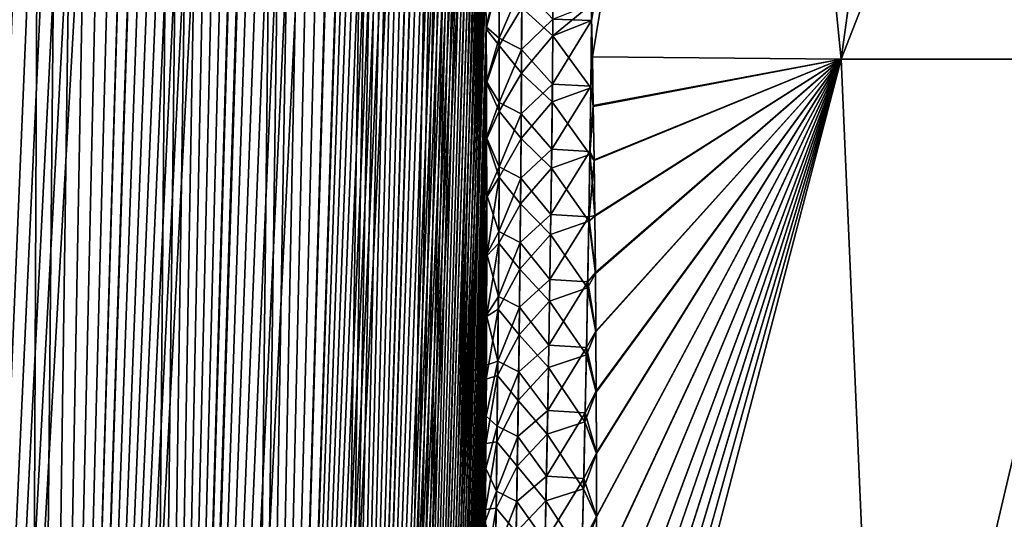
# Model space of a CAD drawing. Header units: metres. Extents: x -109 to 109, y -108 to 40.
# Tile 155 of 230: x 58.53 to 65.61, y -83.19 to -79.6. Entities that reach past the tile are written whole.
import ezdxf

# ---------------------------------------------------------------- set-up
doc = ezdxf.new("R2010")
doc.units = ezdxf.units.M
doc.layers.add('solid_K_24_42_17_000C74_XXXX', color=7, linetype='CONTINUOUS')

msp = doc.modelspace()

# ---------------------------------------------------------------- linework, layer by layer
at = {"layer": 'solid_K_24_42_17_000C74_XXXX'}
for points in [[(58.552349, -102.814323, -9.416268), (60.067219, -68.182434, -9.584431), (60.159668, -68.198059, -9.749405)], [(58.552349, -102.814323, -9.416268), (59.972939, -68.183395, -9.421414), (60.067219, -68.182434, -9.584431)], [(58.552349, -102.814323, -9.416268), (59.8759, -68.200775, -9.258747), (59.972939, -68.183395, -9.421414)], [(58.552349, -102.814323, -9.416268), (60.159668, -68.198059, -9.749405), (60.251144, -68.230705, -9.917995)], [(58.552349, -102.814323, -9.416268), (59.775253, -68.235245, -9.095149), (59.8759, -68.200775, -9.258747)], [(59.370968, -102.814362, 10.834067), (60.071815, -68.182907, 9.592518), (59.977303, -68.182953, 9.428843)], [(59.370968, -102.814362, 10.834067), (60.164543, -68.199303, 9.758244), (60.071815, -68.182907, 9.592518)], [(59.370968, -102.814362, 10.834067), (59.977303, -68.182953, 9.428843), (59.880146, -68.199623, 9.265756)], [(59.370968, -102.814362, 10.834067), (60.256203, -68.233002, 9.927474), (60.164543, -68.199303, 9.758244)], [(59.370968, -102.814362, 10.834067), (59.880146, -68.199623, 9.265756), (59.779293, -68.233627, 9.101623)], [(58.552349, -102.814323, -9.416268), (60.251144, -68.230705, -9.917995), (60.342232, -68.281586, -10.091574)], [(58.552349, -102.814323, -9.416268), (59.669933, -68.288254, -8.929189), (59.775253, -68.235245, -9.095149)], [(59.370846, -102.814377, -10.833833), (58.552349, -102.814323, -9.416268), (60.342232, -68.281586, -10.091574)], [(58.552349, -102.814323, -9.416268), (59.558601, -68.361893, -8.75919), (59.669933, -68.288254, -8.929189)], [(58.552563, -102.814339, 9.416606), (59.673637, -68.286156, 8.934942), (59.56216, -68.359207, 8.764535)], [(58.552563, -102.814339, 9.416606), (59.370968, -102.814362, 10.834067), (59.673637, -68.286156, 8.934942)], [(59.370846, -102.814377, -10.833833), (60.342232, -68.281586, -10.091574), (60.43362, -68.352768, -10.271947)], [(59.370968, -102.814362, 10.834067), (60.347668, -68.285316, 10.102127), (60.256203, -68.233002, 9.927474)], [(59.370968, -102.814362, 10.834067), (59.779293, -68.233627, 9.101623), (59.673637, -68.286156, 8.934942)], [(59.370968, -102.814362, 10.834067), (60.439571, -68.358177, 10.283924), (60.347668, -68.285316, 10.102127)], [(57.609997, -102.673729, -8.073124), (59.439957, -68.4589, -8.583767), (59.558601, -68.361893, -8.75919)], [(58.552349, -102.814323, -9.416268), (57.609997, -102.673729, -8.073124), (59.558601, -68.361893, -8.75919)], [(58.552563, -102.814339, 9.416606), (59.56216, -68.359207, 8.764535), (59.443542, -68.455696, 8.588984)], [(59.370846, -102.814377, -10.833833), (60.43362, -68.352768, -10.271947), (60.52602, -68.447075, -10.461211)], [(59.370968, -102.814362, 10.834067), (60.063206, -102.673813, 12.322021), (60.439571, -68.358177, 10.283924)], [(60.063206, -102.673813, 12.322021), (60.532379, -68.454361, 10.4745), (60.439571, -68.358177, 10.283924)], [(57.609997, -102.673729, -8.073124), (59.31274, -68.582916, -8.401826), (59.439957, -68.4589, -8.583767)], [(58.552563, -102.814339, 9.416606), (59.443542, -68.455696, 8.588984), (59.316227, -68.579308, 8.406735)], [(59.370846, -102.814377, -10.833833), (60.52602, -68.447075, -10.461211), (60.619923, -68.568077, -10.661335)], [(60.063206, -102.673813, 12.322021), (60.626514, -68.577591, 10.675697), (60.532379, -68.454361, 10.4745)], [(57.609997, -102.673729, -8.073124), (59.175407, -68.738571, -8.212093), (59.31274, -68.582916, -8.401826)], [(58.552563, -102.814339, 9.416606), (59.316227, -68.579308, 8.406735), (59.178944, -68.734261, 8.216894)], [(59.370846, -102.814377, -10.833833), (60.619923, -68.568077, -10.661335), (60.715496, -68.720192, -10.873936)], [(60.063206, -102.673813, 12.322021), (60.722336, -68.732353, 10.889529), (60.626514, -68.577591, 10.675697)], [(59.370846, -102.814377, -10.833833), (60.715496, -68.720192, -10.873936), (60.812881, -68.908989, -11.100912)], [(57.609997, -102.673729, -8.073124), (59.026726, -68.93087, -8.013956), (59.175407, -68.738571, -8.212093)], [(58.552563, -102.814339, 9.416606), (59.178944, -68.734261, 8.216894), (59.030617, -68.925507, 8.019044)], [(60.063206, -102.673813, 12.322021), (60.819626, -68.923363, 11.11704), (60.722336, -68.732353, 10.889529)], [(57.609997, -102.673729, -8.073124), (58.866123, -69.164909, -7.807856), (59.026726, -68.93087, -8.013956)], [(58.552563, -102.814339, 9.416606), (59.030617, -68.925507, 8.019044), (58.870304, -69.158524, 7.813122)], [(59.370846, -102.814377, -10.833833), (60.812881, -68.908989, -11.100912), (60.911579, -69.139877, -11.342996)], [(60.063206, -102.673813, 12.322021), (60.917809, -69.15596, 11.358719), (60.819626, -68.923363, 11.11704)], [(59.370846, -102.814377, -10.833833), (60.911579, -69.139877, -11.342996), (61.01049, -69.417603, -11.599579)], [(57.609997, -102.673729, -8.073124), (58.693363, -69.445343, -7.594706), (58.866123, -69.164909, -7.807856)], [(58.552563, -102.814339, 9.416606), (58.870304, -69.158524, 7.813122), (58.697613, -69.43808, 7.599846)], [(60.063206, -102.673813, 12.322021), (61.016094, -69.434822, 11.614571), (60.917809, -69.15596, 11.358719)], [(60.063168, -102.673828, -12.321931), (59.370846, -102.814377, -10.833833), (61.01049, -69.417603, -11.599579)], [(60.063168, -102.673828, -12.321931), (61.01049, -69.417603, -11.599579), (61.108562, -69.746445, -11.870049)], [(57.609997, -102.673729, -8.073124), (58.508217, -69.776871, -7.375411), (58.693363, -69.445343, -7.594706)], [(57.610184, -102.673767, 8.073364), (58.697613, -69.43808, 7.599846), (58.512489, -69.768867, 7.380369)], [(57.610184, -102.673767, 8.073364), (58.552563, -102.814339, 9.416606), (58.697613, -69.43808, 7.599846)], [(60.063206, -102.673813, 12.322021), (61.11356, -69.764816, 11.884315), (61.016094, -69.434822, 11.614571)], [(60.063168, -102.673828, -12.321931), (61.108562, -69.746445, -11.870049), (61.15699, -69.931534, -12.010394)], [(60.063206, -102.673813, 12.322021), (60.625034, -102.389511, 13.877009), (61.11356, -69.764816, 11.884315)], [(60.625034, -102.389511, 13.877009), (61.161701, -69.950478, 12.024308), (61.11356, -69.764816, 11.884315)], [(60.063168, -102.673828, -12.321931), (61.15699, -69.931534, -12.010394), (61.204868, -70.131424, -12.154116)], [(60.625034, -102.389511, 13.877009), (61.209286, -70.150772, 12.167647), (61.161701, -69.950478, 12.024308)], [(60.063168, -102.673828, -12.321931), (61.204868, -70.131424, -12.154116), (61.252106, -70.346443, -12.301223)], [(60.625034, -102.389511, 13.877009), (61.256233, -70.366104, 12.314347), (61.209286, -70.150772, 12.167647)], [(60.063168, -102.673828, -12.321931), (61.252106, -70.346443, -12.301223), (61.298561, -70.57798, -12.451684)], [(60.625034, -102.389511, 13.877009), (61.302391, -70.5979, 12.46435), (61.256233, -70.366104, 12.314347)], [(60.063168, -102.673828, -12.321931), (61.298561, -70.57798, -12.451684), (61.344177, -70.825798, -12.605518)], [(60.625034, -102.389511, 13.877009), (61.347698, -70.84594, 12.617682), (61.302391, -70.5979, 12.46435)], [(60.063168, -102.673828, -12.321931), (61.344177, -70.825798, -12.605518), (61.388775, -71.091774, -12.762641)], [(60.625034, -102.389511, 13.877009), (61.39201, -71.112053, 12.774317), (61.347698, -70.84594, 12.617682)], [(60.063168, -102.673828, -12.321931), (61.388775, -71.091774, -12.762641), (61.432301, -71.375572, -12.92307)], [(60.625034, -102.389511, 13.877009), (61.435265, -71.395927, 12.934278), (61.39201, -71.112053, 12.774317)], [(60.063168, -102.673828, -12.321931), (61.432301, -71.375572, -12.92307), (61.474602, -71.679001, -13.086765)], [(60.625034, -102.389511, 13.877009), (61.477303, -71.699364, 13.097501), (61.435265, -71.395927, 12.934278)], [(60.063168, -102.673828, -12.321931), (61.474602, -71.679001, -13.086765), (61.515587, -72.002335, -13.253727)], [(60.625034, -102.389511, 13.877009), (61.518032, -72.022636, 13.263982), (61.477303, -71.699364, 13.097501)], [(60.625038, -102.389511, -13.877025), (60.063168, -102.673828, -12.321931), (61.515587, -72.002335, -13.253727)], [(60.625034, -102.389511, 13.877009), (61.557343, -72.366783, 13.433693), (61.518032, -72.022636, 13.263982)], [(60.625038, -102.389511, -13.877025), (61.515587, -72.002335, -13.253727), (61.555141, -72.346611, -13.423926)], [(60.625034, -102.389511, 13.877009), (61.050121, -101.955246, 15.495239), (61.557343, -72.366783, 13.433693)], [(60.625038, -102.389511, -13.877025), (61.555141, -72.346611, -13.423926), (61.593124, -72.713303, -13.597329)], [(61.050121, -101.955246, 15.495239), (61.595089, -72.733284, 13.606592), (61.557343, -72.366783, 13.433693)], [(60.625038, -102.389511, -13.877025), (61.593124, -72.713303, -13.597329), (61.629459, -73.102402, -13.773929)], [(61.050121, -101.955246, 15.495239), (61.631199, -73.122139, 13.782681), (61.595089, -72.733284, 13.606592)], [(60.625038, -102.389511, -13.877025), (61.629459, -73.102402, -13.773929), (61.663963, -73.516418, -13.953616)], [(61.050121, -101.955246, 15.495239), (61.665485, -73.535843, 13.961864), (61.631199, -73.122139, 13.782681)], [(62.643967, -79.604889, -17.322512), (62.641411, -79.488739, -17.287758), (63.757992, -73.114449, -16.15587)], [(62.641449, -79.490814, 17.288376), (62.64938, -79.86628, 17.399796), (63.757851, -73.114449, 16.155762)], [(62.649395, -79.866508, -17.399866), (62.643967, -79.604889, -17.322512), (63.757992, -73.114449, -16.15587)], [(62.64938, -79.86628, 17.399796), (64.437065, -79.883408, 18.688055), (63.757851, -73.114449, 16.155762)], [(64.437111, -79.883408, -18.688084), (62.649395, -79.866508, -17.399866), (63.757992, -73.114449, -16.15587)], [(64.437065, -79.883408, 18.688055), (65.367592, -73.114449, 17.304346), (63.757851, -73.114449, 16.155762)], [(64.437111, -79.883408, -18.688084), (63.757992, -73.114449, -16.15587), (65.367699, -73.114449, -17.304419)], [(64.437065, -79.883408, 18.688055), (66.34716, -79.883408, 19.79085), (65.367592, -73.114449, 17.304346)], [(64.437111, -79.883408, -18.688084), (65.367699, -73.114449, -17.304419), (67.080231, -73.114449, -18.293139)], [(66.347191, -79.883408, -19.790863), (64.437111, -79.883408, -18.688084), (67.080231, -73.114449, -18.293139)], [(66.34716, -79.883408, 19.79085), (67.080154, -73.114449, 18.293098), (65.367592, -73.114449, 17.304346)], [(60.625038, -102.389511, -13.877025), (61.663963, -73.516418, -13.953616), (61.696583, -73.954849, -14.136418)], [(61.050121, -101.955246, 15.495239), (61.697906, -73.973892, 14.144168), (61.665485, -73.535843, 13.961864)], [(60.625038, -102.389511, -13.877025), (61.696583, -73.954849, -14.136418), (61.717175, -74.262131, -14.259933)], [(61.050121, -101.955246, 15.495239), (61.718376, -74.280899, 14.267354), (61.697906, -73.973892, 14.144168)], [(60.625038, -102.389511, -13.877025), (61.717175, -74.262131, -14.259933), (61.736809, -74.581848, -14.384746)], [(61.050121, -101.955246, 15.495239), (61.737888, -74.600311, 14.391843), (61.718376, -74.280899, 14.267354)], [(60.625038, -102.389511, -13.877025), (61.736809, -74.581848, -14.384746), (61.755482, -74.913429, -14.510886)], [(61.050121, -101.955246, 15.495239), (61.756451, -74.931557, 14.517666), (61.737888, -74.600311, 14.391843)], [(60.625038, -102.389511, -13.877025), (61.755482, -74.913429, -14.510886), (61.773121, -75.25808, -14.638268)], [(61.050121, -101.955246, 15.495239), (61.773983, -75.275841, 14.644732), (61.756451, -74.931557, 14.517666)], [(60.625038, -102.389511, -13.877025), (61.773121, -75.25808, -14.638268), (61.78965, -75.616852, -14.766814)], [(61.050121, -101.955246, 15.495239), (61.790413, -75.634239, 14.772964), (61.773983, -75.275841, 14.644732)], [(60.625038, -102.389511, -13.877025), (61.78965, -75.616852, -14.766814), (61.805103, -75.988815, -14.896604)], [(61.050121, -101.955246, 15.495239), (61.805771, -76.005798, 14.902443), (61.790413, -75.634239, 14.772964)], [(60.625038, -102.389511, -13.877025), (61.805103, -75.988815, -14.896604), (61.81942, -76.374786, -15.027553)], [(61.050121, -101.955246, 15.495239), (61.819996, -76.391335, 15.033083), (61.805771, -76.005798, 14.902443)], [(61.050129, -101.955231, -15.495274), (60.625038, -102.389511, -13.877025), (61.81942, -76.374786, -15.027553)], [(61.050121, -101.955246, 15.495239), (61.832996, -76.792313, 15.164742), (61.819996, -76.391335, 15.033083)], [(61.050129, -101.955231, -15.495274), (61.81942, -76.374786, -15.027553), (61.832504, -76.776215, -15.159517)], [(61.050121, -101.955246, 15.495239), (61.208847, -101.679115, 16.326649), (61.832996, -76.792313, 15.164742)], [(61.050129, -101.955231, -15.495274), (61.832504, -76.776215, -15.159517), (61.844349, -77.193031, -15.292517)], [(61.208847, -101.679115, 16.326649), (61.844765, -77.208664, 15.297441), (61.832996, -76.792313, 15.164742)], [(61.050129, -101.955231, -15.495274), (61.844349, -77.193031, -15.292517), (61.854961, -77.624847, -15.426579)], [(61.208847, -101.679115, 16.326649), (61.855301, -77.639984, 15.431206), (61.844765, -77.208664, 15.297441)], [(61.050129, -101.955231, -15.495274), (61.854961, -77.624847, -15.426579), (61.864231, -78.073326, -15.561494)], [(61.208847, -101.679115, 16.326649), (61.864506, -78.087952, 15.565828), (61.855301, -77.639984, 15.431206)], [(61.050129, -101.955231, -15.495274), (61.864231, -78.073326, -15.561494), (61.872089, -78.539665, -15.697119)], [(61.208847, -101.679115, 16.326649), (61.872307, -78.553757, 15.701166), (61.864506, -78.087952, 15.565828)], [(61.050129, -101.955231, -15.495274), (61.872089, -78.539665, -15.697119), (61.877106, -78.900215, -15.799428)], [(61.208847, -101.679115, 16.326649), (61.877277, -78.913895, 15.803265), (61.872307, -78.553757, 15.701166)], [(61.050129, -101.955231, -15.495274), (61.877106, -78.900215, -15.799428), (61.881329, -79.270599, -15.902151)], [(61.208847, -101.679115, 16.326649), (61.881462, -79.283852, 15.90578), (61.877277, -78.913895, 15.803265)], [(61.208851, -101.6791, -16.326679), (61.050129, -101.955231, -15.495274), (61.881329, -79.270599, -15.902151)], [(61.208851, -101.6791, -16.326679), (61.881329, -79.270599, -15.902151), (61.884708, -79.651634, -16.005157)], [(61.97781, -79.26944, -16.284328), (61.884708, -79.651634, -16.005157), (61.881329, -79.270599, -15.902151)], [(61.979191, -79.731697, -16.408718), (61.884708, -79.651634, -16.005157), (61.97781, -79.26944, -16.284328)], [(61.979191, -79.731697, -16.408718), (61.97781, -79.26944, -16.284328), (62.141907, -79.352692, -16.664835)], [(62.367794, -79.240395, 16.952959), (62.141411, -79.51548, 16.70857), (62.364727, -79.715424, 17.082098)], [(62.367794, -79.240395, 16.952959), (62.364727, -79.715424, 17.082098), (62.641449, -79.490814, 17.288376)], [(61.208847, -101.679115, 16.326649), (61.884808, -79.664459, 16.008581), (61.881462, -79.283852, 15.90578)], [(61.97784, -79.314041, 16.296045), (61.881462, -79.283852, 15.90578), (61.884808, -79.664459, 16.008581)], [(61.97784, -79.314041, 16.296045), (61.884808, -79.664459, 16.008581), (61.979115, -79.785896, 16.422604)], [(61.97784, -79.314041, 16.296045), (61.979115, -79.785896, 16.422604), (62.141411, -79.51548, 16.70857)], [(61.979191, -79.731697, -16.408718), (62.141907, -79.352692, -16.664835), (62.14072, -79.814079, -16.788654)], [(62.14072, -79.814079, -16.788654), (62.141907, -79.352692, -16.664835), (62.365818, -79.594841, -17.049923)], [(61.979115, -79.785896, 16.422604), (62.139786, -79.983963, 16.832956), (62.141411, -79.51548, 16.70857)], [(62.364727, -79.715424, 17.082098), (62.141411, -79.51548, 16.70857), (62.139786, -79.983963, 16.832956)], [(62.364727, -79.715424, 17.082098), (62.643948, -79.604317, 17.322336), (62.641449, -79.490814, 17.288376)], [(62.365818, -79.594841, -17.049923), (62.641411, -79.488739, -17.287758), (62.643967, -79.604889, -17.322512)], [(62.641449, -79.490814, 17.288376), (62.643948, -79.604317, 17.322336), (62.64938, -79.86628, 17.399796)], [(62.14072, -79.814079, -16.788654), (62.365818, -79.594841, -17.049923), (62.361977, -80.062393, -17.174225)], [(62.361977, -80.062393, -17.174225), (62.365818, -79.594841, -17.049923), (62.643967, -79.604889, -17.322512)], [(62.361977, -80.062393, -17.174225), (62.643967, -79.604889, -17.322512), (62.638424, -80.078758, -17.449656)], [(62.364727, -79.715424, 17.082098), (62.638252, -80.08905, 17.452347), (62.643948, -79.604317, 17.322336)], [(62.638252, -80.08905, 17.452347), (62.64938, -79.86628, 17.399796), (62.643948, -79.604317, 17.322336)], [(62.638424, -80.078758, -17.449656), (62.643967, -79.604889, -17.322512), (62.649395, -79.866508, -17.399866)], [(61.208847, -101.679115, 16.326649), (61.330082, -101.361794, 17.171984), (61.884808, -79.664459, 16.008581)], [(61.208851, -101.6791, -16.326679), (61.884708, -79.651634, -16.005157), (61.887203, -80.044159, -16.108318)], [(61.330082, -101.361794, 17.171984), (61.887268, -80.056541, 16.11154), (61.884808, -79.664459, 16.008581)], [(61.979191, -79.731697, -16.408718), (61.887203, -80.044159, -16.108318), (61.884708, -79.651634, -16.005157)], [(61.979115, -79.785896, 16.422604), (61.884808, -79.664459, 16.008581), (61.887268, -80.056541, 16.11154)], [(61.979362, -80.194901, -16.529722), (61.887203, -80.044159, -16.108318), (61.979191, -79.731697, -16.408718)], [(61.979362, -80.194901, -16.529722), (61.979191, -79.731697, -16.408718), (62.14072, -79.814079, -16.788654)], [(62.364727, -79.715424, 17.082098), (62.139786, -79.983963, 16.832956), (62.360519, -80.191246, 17.207584)], [(62.364727, -79.715424, 17.082098), (62.360519, -80.191246, 17.207584), (62.638252, -80.08905, 17.452347)], [(61.979115, -79.785896, 16.422604), (61.887268, -80.056541, 16.11154), (61.979137, -80.258736, 16.545649)], [(61.979115, -79.785896, 16.422604), (61.979137, -80.258736, 16.545649), (62.139786, -79.983963, 16.832956)], [(61.979362, -80.194901, -16.529722), (62.14072, -79.814079, -16.788654), (62.13842, -80.276306, -16.909098)], [(62.13842, -80.276306, -16.909098), (62.14072, -79.814079, -16.788654), (62.361977, -80.062393, -17.174225)], [(62.638252, -80.08905, 17.452347), (62.656002, -80.223526, 17.503338), (62.64938, -79.86628, 17.399796)], [(62.638424, -80.078758, -17.449656), (62.649395, -79.866508, -17.399866), (62.655891, -80.216667, -17.501377)], [(62.656002, -80.223526, 17.503338), (64.437065, -79.883408, 18.688055), (62.64938, -79.86628, 17.399796)], [(62.655891, -80.216667, -17.501377), (62.649395, -79.866508, -17.399866), (64.437111, -79.883408, -18.688084)], [(62.654343, -86.704208, 19.01965), (64.734825, -86.734787, 20.377907), (64.437065, -79.883408, 18.688055)], [(62.659927, -86.267136, 18.936504), (62.654343, -86.704208, 19.01965), (64.437065, -79.883408, 18.688055)], [(62.654346, -86.704498, -19.019709), (62.659927, -86.267189, -18.936518), (64.437111, -79.883408, -18.688084)], [(64.734818, -86.734787, -20.377903), (62.654346, -86.704498, -19.019709), (64.437111, -79.883408, -18.688084)], [(62.662022, -80.606461, -17.611635), (62.655891, -80.216667, -17.501377), (64.437111, -79.883408, -18.688084)], [(62.656002, -80.223526, 17.503338), (62.662109, -80.612976, 17.613449), (64.437065, -79.883408, 18.688055)], [(62.659927, -86.267189, -18.936518), (62.664845, -85.839851, -18.852816), (64.437111, -79.883408, -18.688084)], [(62.664845, -85.840134, 18.852877), (62.659927, -86.267136, 18.936504), (64.437065, -79.883408, 18.688055)], [(62.667057, -81.007309, -17.721994), (62.662022, -80.606461, -17.611635), (64.437111, -79.883408, -18.688084)], [(62.662109, -80.612976, 17.613449), (62.667126, -81.013451, 17.723663), (64.437065, -79.883408, 18.688055)], [(62.664845, -85.839851, -18.852816), (62.668877, -85.422188, -18.768511), (64.437111, -79.883408, -18.688084)], [(62.668877, -85.422951, 18.768675), (62.664845, -85.840134, 18.852877), (64.437065, -79.883408, 18.688055)], [(62.67112, -81.418953, -17.832363), (62.667057, -81.007309, -17.721994), (64.437111, -79.883408, -18.688084)], [(62.667126, -81.013451, 17.723663), (62.671169, -81.424736, 17.833893), (64.437065, -79.883408, 18.688055)], [(62.668877, -85.422188, -18.768511), (62.672112, -85.013687, -18.683664), (64.437111, -79.883408, -18.688084)], [(62.672112, -85.015015, 18.68395), (62.668877, -85.422951, 18.768675), (64.437065, -79.883408, 18.688055)], [(62.674534, -81.840401, -17.942612), (62.67112, -81.418953, -17.832363), (64.437111, -79.883408, -18.688084)], [(62.671169, -81.424736, 17.833893), (62.674564, -81.845818, 17.944004), (64.437065, -79.883408, 18.688055)], [(62.672112, -85.013687, -18.683664), (62.674637, -84.613808, -18.598328), (64.437111, -79.883408, -18.688084)], [(62.674637, -84.615746, 18.598753), (62.672112, -85.015015, 18.68395), (64.437065, -79.883408, 18.688055)], [(62.677135, -82.272491, -18.0527), (62.674534, -81.840401, -17.942612), (64.437111, -79.883408, -18.688084)], [(62.674564, -81.845818, 17.944004), (62.677151, -82.277527, 18.053959), (64.437065, -79.883408, 18.688055)], [(62.674637, -84.613808, -18.598328), (62.676952, -84.121536, -18.490206), (64.437111, -79.883408, -18.688084)], [(62.676945, -84.124329, 18.490831), (62.674637, -84.615746, 18.598753), (64.437065, -79.883408, 18.688055)], [(62.678471, -83.6446, 18.382277), (62.676945, -84.124329, 18.490831), (64.437065, -79.883408, 18.688055)], [(62.676952, -84.121536, -18.490206), (62.678482, -83.64106, -18.381464), (64.437111, -79.883408, -18.688084)], [(62.678757, -82.71608, -18.162582), (62.677135, -82.272491, -18.0527), (64.437111, -79.883408, -18.688084)], [(62.677151, -82.277527, 18.053959), (62.678761, -82.720695, 18.163702), (64.437065, -79.883408, 18.688055)], [(62.679234, -83.176178, 18.273169), (62.678471, -83.6446, 18.382277), (64.437065, -79.883408, 18.688055)], [(62.678482, -83.64106, -18.381464), (62.679241, -83.17205, -18.272196), (64.437111, -79.883408, -18.688084)], [(62.679241, -83.17205, -18.272196), (62.678757, -82.71608, -18.162582), (64.437111, -79.883408, -18.688084)], [(62.678761, -82.720695, 18.163702), (62.679234, -83.176178, 18.273169), (64.437065, -79.883408, 18.688055)], [(64.734825, -86.734787, 20.377907), (66.34716, -79.883408, 19.79085), (64.437065, -79.883408, 18.688055)], [(64.734818, -86.734787, -20.377903), (64.437111, -79.883408, -18.688084), (66.347191, -79.883408, -19.790863)], [(66.951393, -86.703819, -21.500477), (64.734818, -86.734787, -20.377903), (66.347191, -79.883408, -19.790863)], [(64.734825, -86.734787, 20.377907), (66.951393, -86.703812, 21.500477), (66.34716, -79.883408, 19.79085)], [(61.208851, -101.6791, -16.326679), (61.887203, -80.044159, -16.108318), (61.888851, -80.447456, -16.21176)], [(61.979362, -80.194901, -16.529722), (61.888851, -80.447456, -16.21176), (61.887203, -80.044159, -16.108318)], [(61.979137, -80.258736, 16.545649), (62.137039, -80.453293, 16.953892), (62.139786, -79.983963, 16.832956)], [(62.360519, -80.191246, 17.207584), (62.139786, -79.983963, 16.832956), (62.137039, -80.453293, 16.953892)], [(61.330082, -101.361794, 17.171984), (61.888885, -80.459389, 16.214785), (61.887268, -80.056541, 16.11154)], [(61.979137, -80.258736, 16.545649), (61.887268, -80.056541, 16.11154), (61.888885, -80.459389, 16.214785)], [(62.13842, -80.276306, -16.909098), (62.361977, -80.062393, -17.174225), (62.357094, -80.53067, -17.295076)], [(62.357094, -80.53067, -17.295076), (62.361977, -80.062393, -17.174225), (62.638424, -80.078758, -17.449656)], [(62.357094, -80.53067, -17.295076), (62.638424, -80.078758, -17.449656), (62.631874, -80.547279, -17.571606)], [(62.360519, -80.191246, 17.207584), (62.631496, -80.568504, 17.576998), (62.638252, -80.08905, 17.452347)], [(62.638252, -80.08905, 17.452347), (62.631496, -80.568504, 17.576998), (62.656002, -80.223526, 17.503338)], [(62.631874, -80.547279, -17.571606), (62.638424, -80.078758, -17.449656), (62.655891, -80.216667, -17.501377)], [(62.360519, -80.191246, 17.207584), (62.137039, -80.453293, 16.953892), (62.355251, -80.667816, 17.329525)], [(62.360519, -80.191246, 17.207584), (62.355251, -80.667816, 17.329525), (62.631496, -80.568504, 17.576998)], [(61.978397, -80.659012, -16.647436), (61.888851, -80.447456, -16.21176), (61.979362, -80.194901, -16.529722)], [(61.979137, -80.258736, 16.545649), (61.888885, -80.459389, 16.214785), (61.977985, -80.732513, 16.665274)], [(61.979137, -80.258736, 16.545649), (61.977985, -80.732513, 16.665274), (62.137039, -80.453293, 16.953892)], [(61.978397, -80.659012, -16.647436), (61.979362, -80.194901, -16.529722), (62.13842, -80.276306, -16.909098)], [(62.631496, -80.568504, 17.576998), (62.662109, -80.612976, 17.613449), (62.656002, -80.223526, 17.503338)], [(62.631874, -80.547279, -17.571606), (62.655891, -80.216667, -17.501377), (62.662022, -80.606461, -17.611635)], [(61.978397, -80.659012, -16.647436), (62.13842, -80.276306, -16.909098), (62.135075, -80.739311, -17.026255)], [(62.135075, -80.739311, -17.026255), (62.13842, -80.276306, -16.909098), (62.357094, -80.53067, -17.295076)], [(61.208851, -101.6791, -16.326679), (61.888851, -80.447456, -16.21176), (61.889664, -80.86129, -16.315506)], [(61.330082, -101.361794, 17.171984), (61.889675, -80.872765, 16.31834), (61.888885, -80.459389, 16.214785)], [(61.978397, -80.659012, -16.647436), (61.889664, -80.86129, -16.315506), (61.888851, -80.447456, -16.21176)], [(61.977985, -80.732513, 16.665274), (61.888885, -80.459389, 16.214785), (61.889675, -80.872765, 16.31834)], [(61.977985, -80.732513, 16.665274), (62.13324, -80.923409, 17.071476), (62.137039, -80.453293, 16.953892)], [(62.355251, -80.667816, 17.329525), (62.137039, -80.453293, 16.953892), (62.13324, -80.923409, 17.071476)], [(62.135075, -80.739311, -17.026255), (62.357094, -80.53067, -17.295076), (62.351242, -80.999641, -17.412577)], [(62.351242, -80.999641, -17.412577), (62.357094, -80.53067, -17.295076), (62.631874, -80.547279, -17.571606)], [(62.351242, -80.999641, -17.412577), (62.631874, -80.547279, -17.571606), (62.624405, -81.016411, -17.690159)], [(62.355251, -80.667816, 17.329525), (62.623775, -81.048607, 17.698095), (62.631496, -80.568504, 17.576998)], [(62.631496, -80.568504, 17.576998), (62.623775, -81.048607, 17.698095), (62.662109, -80.612976, 17.613449)], [(62.623775, -81.048607, 17.698095), (62.667126, -81.013451, 17.723663), (62.662109, -80.612976, 17.613449)], [(62.624405, -81.016411, -17.690159), (62.631874, -80.547279, -17.571606), (62.667057, -81.007309, -17.721994)], [(62.631874, -80.547279, -17.571606), (62.662022, -80.606461, -17.611635), (62.667057, -81.007309, -17.721994)], [(61.976376, -81.123978, -16.761948), (61.889664, -80.86129, -16.315506), (61.978397, -80.659012, -16.647436)], [(61.976376, -81.123978, -16.761948), (61.978397, -80.659012, -16.647436), (62.135075, -80.739311, -17.026255)], [(62.355251, -80.667816, 17.329525), (62.13324, -80.923409, 17.071476), (62.348999, -81.145088, 17.448025)], [(62.355251, -80.667816, 17.329525), (62.348999, -81.145088, 17.448025), (62.623775, -81.048607, 17.698095)], [(61.977985, -80.732513, 16.665274), (61.889675, -80.872765, 16.31834), (61.889572, -81.297661, 16.42202)], [(61.977985, -80.732513, 16.665274), (61.889572, -81.297661, 16.42202), (61.975739, -81.207169, 16.781576)], [(61.977985, -80.732513, 16.665274), (61.975739, -81.207169, 16.781576), (62.13324, -80.923409, 17.071476)], [(61.976376, -81.123978, -16.761948), (62.135075, -80.739311, -17.026255), (62.130753, -81.203064, -17.140213)], [(62.130753, -81.203064, -17.140213), (62.135075, -80.739311, -17.026255), (62.351242, -80.999641, -17.412577)], [(61.208851, -101.6791, -16.326679), (61.889664, -80.86129, -16.315506), (61.889587, -81.286659, -16.419374)], [(61.330082, -101.361794, 17.171984), (61.889572, -81.297661, 16.42202), (61.889675, -80.872765, 16.31834)], [(61.976376, -81.123978, -16.761948), (61.889587, -81.286659, -16.419374), (61.889664, -80.86129, -16.315506)], [(61.975739, -81.207169, 16.781576), (62.128468, -81.394287, 17.185808), (62.13324, -80.923409, 17.071476)], [(62.348999, -81.145088, 17.448025), (62.13324, -80.923409, 17.071476), (62.128468, -81.394287, 17.185808)], [(62.130753, -81.203064, -17.140213), (62.351242, -80.999641, -17.412577), (62.344486, -81.469276, -17.526817)], [(62.344486, -81.469276, -17.526817), (62.351242, -80.999641, -17.412577), (62.624405, -81.016411, -17.690159)], [(62.344486, -81.469276, -17.526817), (62.624405, -81.016411, -17.690159), (62.616077, -81.486145, -17.805408)], [(62.616077, -81.486145, -17.805408), (62.624405, -81.016411, -17.690159), (62.67112, -81.418953, -17.832363)], [(62.623775, -81.048607, 17.698095), (62.671169, -81.424736, 17.833893), (62.667126, -81.013451, 17.723663)], [(62.624405, -81.016411, -17.690159), (62.667057, -81.007309, -17.721994), (62.67112, -81.418953, -17.832363)], [(62.348999, -81.145088, 17.448025), (62.61517, -81.529327, 17.815752), (62.623775, -81.048607, 17.698095)], [(62.623775, -81.048607, 17.698095), (62.61517, -81.529327, 17.815752), (62.671169, -81.424736, 17.833893)], [(61.973354, -81.589752, -16.873341), (61.889587, -81.286659, -16.419374), (61.976376, -81.123978, -16.761948)], [(61.973354, -81.589752, -16.873341), (61.976376, -81.123978, -16.761948), (62.130753, -81.203064, -17.140213)], [(62.348999, -81.145088, 17.448025), (62.128468, -81.394287, 17.185808), (62.341843, -81.623032, 17.563189)], [(62.348999, -81.145088, 17.448025), (62.341843, -81.623032, 17.563189), (62.61517, -81.529327, 17.815752)], [(61.975739, -81.207169, 16.781576), (61.889572, -81.297661, 16.42202), (61.888531, -81.735085, 16.525639)], [(61.975739, -81.207169, 16.781576), (61.888531, -81.735085, 16.525639), (61.972477, -81.682655, 16.89465)], [(61.975739, -81.207169, 16.781576), (61.972477, -81.682655, 16.89465), (62.128468, -81.394287, 17.185808)], [(61.973354, -81.589752, -16.873341), (62.130753, -81.203064, -17.140213), (62.125523, -81.667526, -17.251062)], [(62.125523, -81.667526, -17.251062), (62.130753, -81.203064, -17.140213), (62.344486, -81.469276, -17.526817)], [(61.208851, -101.6791, -16.326679), (61.889587, -81.286659, -16.419374), (61.888565, -81.724556, -16.523176)], [(61.330082, -101.361794, 17.171984), (61.888531, -81.735085, 16.525639), (61.889572, -81.297661, 16.42202)], [(61.973354, -81.589752, -16.873341), (61.888565, -81.724556, -16.523176), (61.889587, -81.286659, -16.419374)], [(61.972477, -81.682655, 16.89465), (62.122795, -81.86586, 17.29698), (62.128468, -81.394287, 17.185808)], [(62.341843, -81.623032, 17.563189), (62.128468, -81.394287, 17.185808), (62.122795, -81.86586, 17.29698)], [(62.61517, -81.529327, 17.815752), (62.674564, -81.845818, 17.944004), (62.671169, -81.424736, 17.833893)], [(62.616077, -81.486145, -17.805408), (62.67112, -81.418953, -17.832363), (62.674534, -81.840401, -17.942612)], [(62.125523, -81.667526, -17.251062), (62.344486, -81.469276, -17.526817), (62.336895, -81.939537, -17.637892)], [(62.336895, -81.939537, -17.637892), (62.344486, -81.469276, -17.526817), (62.616077, -81.486145, -17.805408)], [(62.336895, -81.939537, -17.637892), (62.616077, -81.486145, -17.805408), (62.606964, -81.956436, -17.917458)], [(62.341843, -81.623032, 17.563189), (62.605747, -82.010628, 17.930061), (62.61517, -81.529327, 17.815752)], [(62.61517, -81.529327, 17.815752), (62.605747, -82.010628, 17.930061), (62.674564, -81.845818, 17.944004)], [(62.606964, -81.956436, -17.917458), (62.616077, -81.486145, -17.805408), (62.674534, -81.840401, -17.942612)], [(61.969414, -82.056282, -16.981699), (61.888565, -81.724556, -16.523176), (61.973354, -81.589752, -16.873341)], [(61.969414, -82.056282, -16.981699), (61.973354, -81.589752, -16.873341), (62.125523, -81.667526, -17.251062)], [(61.969414, -82.056282, -16.981699), (62.125523, -81.667526, -17.251062), (62.119453, -82.13266, -17.358887)], [(62.119453, -82.13266, -17.358887), (62.125523, -81.667526, -17.251062), (62.336895, -81.939537, -17.637892)], [(62.341843, -81.623032, 17.563189), (62.122795, -81.86586, 17.29698), (62.333843, -82.101616, 17.675108)], [(62.341843, -81.623032, 17.563189), (62.333843, -82.101616, 17.675108), (62.605747, -82.010628, 17.930061)], [(61.208851, -101.6791, -16.326679), (61.888565, -81.724556, -16.523176), (61.887043, -82.084412, -16.606073)], [(61.330082, -101.361794, 17.171984), (61.88652, -82.185608, 16.629091), (61.888531, -81.735085, 16.525639)], [(61.972477, -81.682655, 16.89465), (61.888531, -81.735085, 16.525639), (61.88652, -82.185608, 16.629091)], [(61.972477, -81.682655, 16.89465), (61.88652, -82.185608, 16.629091), (61.968266, -82.15892, 17.004583)], [(61.969414, -82.056282, -16.981699), (61.887043, -82.084412, -16.606073), (61.888565, -81.724556, -16.523176)], [(61.972477, -81.682655, 16.89465), (61.968266, -82.15892, 17.004583), (62.122795, -81.86586, 17.29698)], [(61.968266, -82.15892, 17.004583), (62.11628, -82.338112, 17.405069), (62.122795, -81.86586, 17.29698)], [(62.333843, -82.101616, 17.675108), (62.122795, -81.86586, 17.29698), (62.11628, -82.338112, 17.405069)], [(62.605747, -82.010628, 17.930061), (62.677151, -82.277527, 18.053959), (62.674564, -81.845818, 17.944004)], [(62.606964, -81.956436, -17.917458), (62.674534, -81.840401, -17.942612), (62.677135, -82.272491, -18.0527)], [(62.119453, -82.13266, -17.358887), (62.336895, -81.939537, -17.637892), (62.328537, -82.410393, -17.745884)], [(62.328537, -82.410393, -17.745884), (62.336895, -81.939537, -17.637892), (62.606964, -81.956436, -17.917458)], [(62.328537, -82.410393, -17.745884), (62.606964, -81.956436, -17.917458), (62.597126, -82.427261, -18.026382)], [(62.597126, -82.427261, -18.026382), (62.606964, -81.956436, -17.917458), (62.677135, -82.272491, -18.0527)], [(62.333843, -82.101616, 17.675108), (62.59557, -82.492493, 18.041107), (62.605747, -82.010628, 17.930061)], [(62.605747, -82.010628, 17.930061), (62.59557, -82.492493, 18.041107), (62.677151, -82.277527, 18.053959)], [(61.208851, -101.6791, -16.326679), (61.887043, -82.084412, -16.606073), (61.884956, -82.451782, -16.689047)], [(61.969414, -82.056282, -16.981699), (61.884956, -82.451782, -16.689047), (61.887043, -82.084412, -16.606073)], [(61.964615, -82.523529, -17.087095), (61.884956, -82.451782, -16.689047), (61.969414, -82.056282, -16.981699)], [(61.964615, -82.523529, -17.087095), (61.969414, -82.056282, -16.981699), (62.119453, -82.13266, -17.358887)], [(62.333843, -82.101616, 17.675108), (62.11628, -82.338112, 17.405069), (62.325066, -82.580803, 17.783855)], [(62.333843, -82.101616, 17.675108), (62.325066, -82.580803, 17.783855), (62.59557, -82.492493, 18.041107)], [(61.968266, -82.15892, 17.004583), (61.88652, -82.185608, 16.629091), (61.883629, -82.647858, 16.732662)], [(61.968266, -82.15892, 17.004583), (61.883629, -82.647858, 16.732662), (61.963169, -82.635933, 17.111444)], [(61.968266, -82.15892, 17.004583), (61.963169, -82.635933, 17.111444), (62.11628, -82.338112, 17.405069)], [(61.964615, -82.523529, -17.087095), (62.119453, -82.13266, -17.358887), (62.112598, -82.598419, -17.463758)], [(62.112598, -82.598419, -17.463758), (62.119453, -82.13266, -17.358887), (62.328537, -82.410393, -17.745884)], [(61.330082, -101.361794, 17.171984), (61.883629, -82.647858, 16.732662), (61.88652, -82.185608, 16.629091)], [(62.59557, -82.492493, 18.041107), (62.678761, -82.720695, 18.163702), (62.677151, -82.277527, 18.053959)], [(62.597126, -82.427261, -18.026382), (62.677135, -82.272491, -18.0527), (62.678757, -82.71608, -18.162582)], [(61.963169, -82.635933, 17.111444), (62.108974, -82.811012, 17.510141), (62.11628, -82.338112, 17.405069)], [(62.325066, -82.580803, 17.783855), (62.11628, -82.338112, 17.405069), (62.108974, -82.811012, 17.510141)], [(61.208851, -101.6791, -16.326679), (61.884956, -82.451782, -16.689047), (61.88229, -82.826828, -16.772051)], [(61.964615, -82.523529, -17.087095), (61.88229, -82.826828, -16.772051), (61.884956, -82.451782, -16.689047)], [(62.112598, -82.598419, -17.463758), (62.328537, -82.410393, -17.745884), (62.319458, -82.881813, -17.850861)], [(62.319458, -82.881813, -17.850861), (62.328537, -82.410393, -17.745884), (62.597126, -82.427261, -18.026382)], [(62.319458, -82.881813, -17.850861), (62.597126, -82.427261, -18.026382), (62.586609, -82.898605, -18.132254)], [(62.586609, -82.898605, -18.132254), (62.597126, -82.427261, -18.026382), (62.678757, -82.71608, -18.162582)], [(61.959003, -82.991463, -17.189594), (61.88229, -82.826828, -16.772051), (61.964615, -82.523529, -17.087095)], [(61.959003, -82.991463, -17.189594), (61.964615, -82.523529, -17.087095), (62.112598, -82.598419, -17.463758)], [(62.325066, -82.580803, 17.783855), (62.58469, -82.974892, 18.14896), (62.59557, -82.492493, 18.041107)], [(62.59557, -82.492493, 18.041107), (62.58469, -82.974892, 18.14896), (62.678761, -82.720695, 18.163702)], [(61.959003, -82.991463, -17.189594), (62.112598, -82.598419, -17.463758), (62.105011, -83.064789, -17.565739)], [(62.105011, -83.064789, -17.565739), (62.112598, -82.598419, -17.463758), (62.319458, -82.881813, -17.850861)], [(62.325066, -82.580803, 17.783855), (62.108974, -82.811012, 17.510141), (62.315563, -83.06057, 17.889503)], [(62.325066, -82.580803, 17.783855), (62.315563, -83.06057, 17.889503), (62.58469, -82.974892, 18.14896)], [(61.330082, -101.361794, 17.171984), (61.879814, -83.122559, 16.836176), (61.883629, -82.647858, 16.732662)], [(61.963169, -82.635933, 17.111444), (61.883629, -82.647858, 16.732662), (61.879814, -83.122559, 16.836176)], [(61.963169, -82.635933, 17.111444), (61.879814, -83.122559, 16.836176), (61.957241, -83.11364, 17.215298)], [(61.963169, -82.635933, 17.111444), (61.957241, -83.11364, 17.215298), (62.108974, -82.811012, 17.510141)], [(62.58469, -82.974892, 18.14896), (62.679234, -83.176178, 18.273169), (62.678761, -82.720695, 18.163702)], [(62.586609, -82.898605, -18.132254), (62.678757, -82.71608, -18.162582), (62.679241, -83.17205, -18.272196)], [(61.208851, -101.6791, -16.326679), (61.88229, -82.826828, -16.772051), (61.879017, -83.210144, -16.854942)], [(61.959003, -82.991463, -17.189594), (61.879017, -83.210144, -16.854942), (61.88229, -82.826828, -16.772051)], [(61.957241, -83.11364, 17.215298), (62.100941, -83.284515, 17.612263), (62.108974, -82.811012, 17.510141)], [(62.315563, -83.06057, 17.889503), (62.108974, -82.811012, 17.510141), (62.100941, -83.284515, 17.612263)], [(62.105011, -83.064789, -17.565739), (62.319458, -82.881813, -17.850861), (62.309715, -83.353783, -17.952885)], [(62.309715, -83.353783, -17.952885), (62.319458, -82.881813, -17.850861), (62.586609, -82.898605, -18.132254)], [(62.309715, -83.353783, -17.952885), (62.586609, -82.898605, -18.132254), (62.57547, -83.370445, -18.23514)], [(62.57547, -83.370445, -18.23514), (62.586609, -82.898605, -18.132254), (62.679241, -83.17205, -18.272196)], [(61.952637, -83.460045, -17.289253), (61.879017, -83.210144, -16.854942), (61.959003, -82.991463, -17.189594)], [(61.952637, -83.460045, -17.289253), (61.959003, -82.991463, -17.189594), (62.105011, -83.064789, -17.565739)], [(62.315563, -83.06057, 17.889503), (62.573166, -83.457809, 18.253698), (62.58469, -82.974892, 18.14896)], [(62.58469, -82.974892, 18.14896), (62.573166, -83.457809, 18.253698), (62.679234, -83.176178, 18.273169)], [(61.952637, -83.460045, -17.289253), (62.105011, -83.064789, -17.565739), (62.096737, -83.531738, -17.664886)], [(62.096737, -83.531738, -17.664886), (62.105011, -83.064789, -17.565739), (62.309715, -83.353783, -17.952885)], [(62.315563, -83.06057, 17.889503), (62.100941, -83.284515, 17.612263), (62.305386, -83.540894, 17.992126)], [(62.315563, -83.06057, 17.889503), (62.305386, -83.540894, 17.992126), (62.573166, -83.457809, 18.253698)], [(61.330082, -101.361794, 17.171984), (61.875015, -83.610886, 16.939362), (61.879814, -83.122559, 16.836176)], [(61.957241, -83.11364, 17.215298), (61.879814, -83.122559, 16.836176), (61.875015, -83.610886, 16.939362)], [(61.957241, -83.11364, 17.215298), (61.875015, -83.610886, 16.939362), (61.950542, -83.592026, 17.31621)], [(61.957241, -83.11364, 17.215298), (61.950542, -83.592026, 17.31621), (62.100941, -83.284515, 17.612263)], [(62.573166, -83.457809, 18.253698), (62.678471, -83.6446, 18.382277), (62.679234, -83.176178, 18.273169)], [(62.57547, -83.370445, -18.23514), (62.679241, -83.17205, -18.272196), (62.678482, -83.64106, -18.381464)]]:
    msp.add_3dface(points, dxfattribs=at)

doc.saveas('drawing.dxf')
